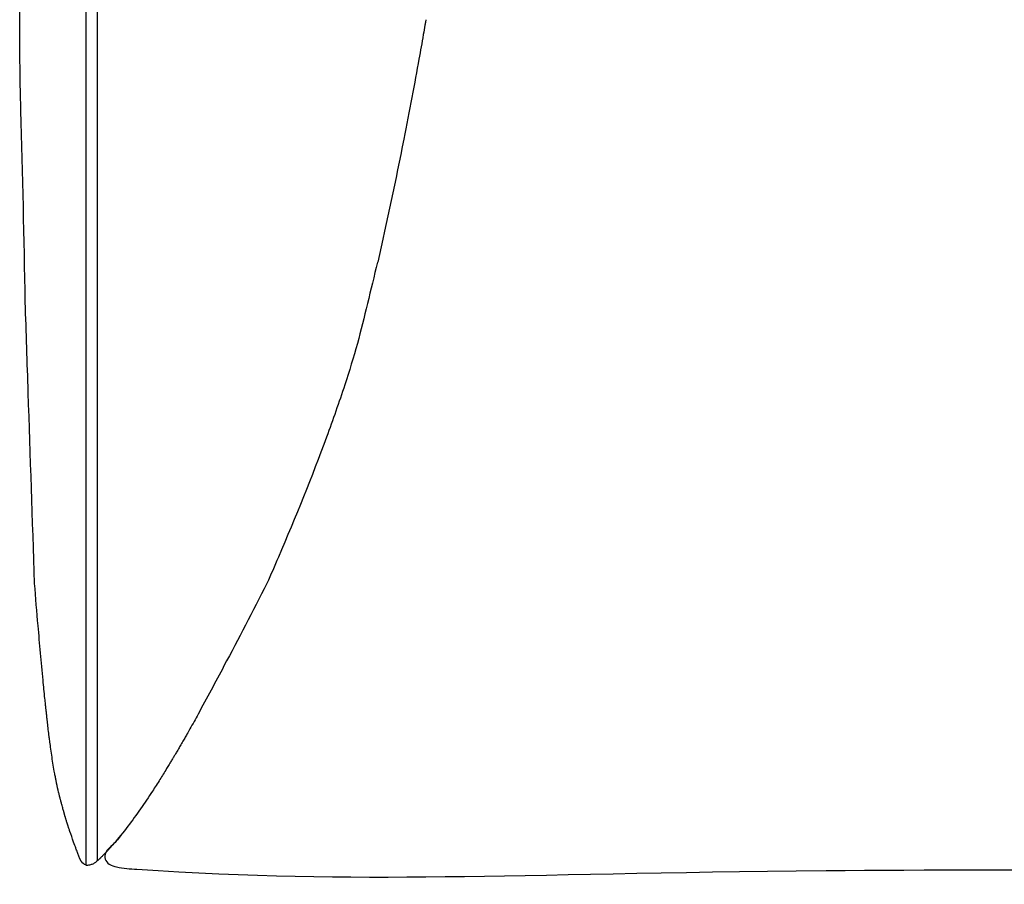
# Model space of a CAD drawing. Extents: x 190241 to 190481, y -197455 to -197353.
# Tile 1 of 3: x 190241 to 190292, y -197455 to -197409. Entities that reach past the tile are written whole.
import ezdxf

# ---------------------------------------------------------------- set-up
doc = ezdxf.new("R2010")
doc.units = 0
doc.header["$LTSCALE"] = 10
doc.layers.add('GIORGETTI', color=29, linetype='CONTINUOUS')

msp = doc.modelspace()

# ---------------------------------------------------------------- linework, layer by layer
at = {"layer": 'GIORGETTI'}
for points, knots in [([(190244.4208839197, -197453.642625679), (190244.4208839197, -197453.5960956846), (190244.4208839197, -197453.5495656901), (190244.4208839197, -197453.5030356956), (190244.4208839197, -197438.4084290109), (190244.4208839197, -197423.3138223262), (190244.4208839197, -197408.2192156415), (190244.4208839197, -197408.2192151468), (190244.4208839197, -197408.2192146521), (190244.4208839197, -197408.2192141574), (190244.4208839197, -197407.6564882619), (190244.4208839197, -197406.4407846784), (190244.4208839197, -197404.8990045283), (190244.4208839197, -197402.9408778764), (190244.4208839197, -197401.309879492), (190244.4208839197, -197399.3545476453), (190244.4208839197, -197397.4008498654), (190244.4208839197, -197395.779915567), (190244.4208839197, -197394.8125619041)], [-452.628817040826, -452.628817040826, -452.628817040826, -452.628817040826, -451.1984583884, -451.1984583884, -451.1984583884, 12.81838748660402, 12.81838748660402, 12.81838748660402, 12.81840269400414, 12.81840269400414, 12.81840269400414, 30.11691962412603, 50.19486604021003, 60.23383924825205, 90.35075887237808, 100.3897320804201, 120.4676784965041, 150.5845981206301, 150.5845981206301, 150.5845981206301, 150.5845981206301]), ([(190245.0208839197, -197453.4039490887), (190245.0208839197, -197453.3550209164), (190245.0208839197, -197453.3060927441), (190245.0208839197, -197453.0932504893), (190245.0208839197, -197452.9293364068), (190245.0208839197, -197452.4375941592), (190245.0208839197, -197452.1097659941), (190245.0208839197, -197451.1262814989), (190245.0208839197, -197450.4706251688), (190245.0208839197, -197448.5036561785), (190245.0208839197, -197447.1923435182), (190245.0208839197, -197443.2584055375), (190245.0208839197, -197440.635780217), (190245.0208839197, -197432.7679042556), (190245.0208839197, -197427.5226536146), (190245.0208839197, -197422.2404967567), (190245.0208839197, -197422.2035905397), (190245.0208839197, -197422.0928718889), (190245.0208839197, -197422.0190594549), (190245.0208839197, -197421.7976221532), (190245.0208839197, -197421.6499972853), (190245.0208839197, -197421.2071226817), (190245.0208839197, -197420.911872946), (190245.0208839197, -197420.026123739), (190245.0208839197, -197419.4356242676), (190245.0208839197, -197417.6641258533), (190245.0208839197, -197416.4831269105), (190245.0208839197, -197414.540601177), (190245.0208839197, -197413.7790743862), (190245.0208839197, -197411.4944940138), (190245.0208839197, -197409.9714404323), (190245.0208839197, -197408.4139977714), (190245.0208839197, -197408.3796086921), (190245.0208839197, -197408.3389510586), (190245.0208839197, -197408.3326825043), (190245.0208839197, -197408.3138768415), (190245.0208839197, -197408.301339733), (190245.0208839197, -197408.2826951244), (190245.0208839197, -197408.2765876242), (190245.0208839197, -197408.2582651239), (190245.0208839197, -197408.2460501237), (190245.0208839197, -197408.2303975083), (190245.0208839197, -197408.2269598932), (190245.0208839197, -197408.2226062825), (190245.0208839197, -197408.2216902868), (190245.0208839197, -197408.2198557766), (190245.0208839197, -197408.2189372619), (190245.0208839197, -197408.2171002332), (190245.0208839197, -197408.216181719), (190245.0208839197, -197408.2134261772), (190245.0208839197, -197408.21158915), (190245.0208839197, -197408.2060780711), (190245.0208839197, -197408.2024040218), (190245.0208839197, -197408.1913818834), (190245.0208839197, -197408.184033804), (190245.0208839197, -197408.1619896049), (190245.0208839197, -197408.1472935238), (190245.0208839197, -197408.1032054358), (190245.0208839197, -197408.0738135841), (190245.0208839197, -197407.9856386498), (190245.0208839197, -197407.9268561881), (190245.0208839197, -197407.7505112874), (190245.0208839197, -197407.6329513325), (190245.0208839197, -197407.2802814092), (190245.0208839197, -197407.0451813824), (190245.0208839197, -197406.3399211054), (190245.0208839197, -197405.8698006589), (190245.0208839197, -197405.3714392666), (190245.0208839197, -197405.3431453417), (190245.0208839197, -197405.2582641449), (190245.0208839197, -197405.2016774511), (190245.0208839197, -197405.0319196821), (190245.0208839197, -197404.9187509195), (190245.0208839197, -197404.7867252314), (190245.0208839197, -197404.7678653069), (190245.0208839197, -197404.7112857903), (190245.0208839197, -197404.6735664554), (190245.0208839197, -197404.6205308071), (190245.0208839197, -197404.6052142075), (190245.0208839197, -197404.5808191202), (190245.0208839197, -197404.5717405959), (190245.0208839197, -197404.5535835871), (190245.0208839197, -197404.5445051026), (190245.0208839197, -197404.51726971), (190245.0208839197, -197404.4991128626), (190245.0208839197, -197404.44464257), (190245.0208839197, -197404.4083293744), (190245.0208839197, -197404.2993908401), (190245.0208839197, -197404.2267665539), (190245.0208839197, -197404.0088983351), (190245.0208839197, -197403.8636590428), (190245.0208839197, -197403.4279631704), (190245.0208839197, -197403.1375285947), (190245.0208839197, -197402.2663404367), (190245.0208839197, -197401.6857024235), (190245.0208839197, -197401.0882986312), (190245.0208839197, -197401.0713054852), (190245.0208839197, -197401.0203266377), (190245.0208839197, -197400.9863415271), (190245.0208839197, -197400.8843886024), (190245.0208839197, -197400.8164231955), (190245.0208839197, -197400.6125369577), (190245.0208839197, -197400.4766261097), (190245.0208839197, -197400.325416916), (190245.0208839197, -197400.3101044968), (190245.0208839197, -197400.2641677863), (190245.0208839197, -197400.2335440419), (190245.0208839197, -197400.1416750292), (190245.0208839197, -197400.0804319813), (190245.0208839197, -197400.0005043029), (190245.0208839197, -197399.981816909), (190245.0208839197, -197399.9122454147), (190245.0208839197, -197399.8613631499), (190245.0208839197, -197399.8013084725), (190245.0208839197, -197399.792133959), (190245.0208839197, -197399.764610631), (190245.0208839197, -197399.7462620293), (190245.0208839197, -197399.720817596), (190245.0208839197, -197399.7137215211), (190245.0208839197, -197399.7009086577), (190245.0208839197, -197399.695191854), (190245.0208839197, -197399.6849987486), (190245.0208839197, -197399.6805224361), (190245.0208839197, -197399.6715698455), (190245.0208839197, -197399.6670935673), (190245.0208839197, -197399.6536647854), (190245.0208839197, -197399.6447123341), (190245.0208839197, -197399.6178551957), (190245.0208839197, -197399.5999507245), (190245.0208839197, -197399.5462382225), (190245.0208839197, -197399.5104311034), (190245.0208839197, -197399.4030137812), (190245.0208839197, -197399.3314076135), (190245.0208839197, -197399.1166083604), (190245.0208839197, -197398.9734345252), (190245.0208839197, -197398.5440148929), (190245.0208839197, -197398.2578709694), (190245.0208839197, -197397.4000456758), (190245.0208839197, -197396.8289707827), (190245.0208839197, -197395.7759390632), (190245.0208839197, -197395.2936066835), (190245.0208839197, -197394.8125619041)], [-450.1831320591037, -450.1831320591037, -450.1831320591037, -450.1831320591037, -448.6790520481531, -448.6790520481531, -443.6402393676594, -443.6402393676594, -433.5626140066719, -433.5626140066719, -413.4073632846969, -413.4073632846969, -373.0968618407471, -373.0968618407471, -292.4758589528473, -292.4758589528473, -131.2338531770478, -131.2338531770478, -130.0993349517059, -130.0993349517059, -127.830298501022, -127.830298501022, -123.2922255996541, -123.2922255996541, -114.2160797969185, -114.2160797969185, -96.0637881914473, -96.0637881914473, -59.75920498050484, -59.75920498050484, -36.34943572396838, -36.34943572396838, 10.47010278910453, 10.47010278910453, 11.52724276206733, 11.52724276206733, 11.71994170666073, 11.71994170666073, 12.10533959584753, 12.10533959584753, 12.2930876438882, 12.2930876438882, 12.66858373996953, 12.66858373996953, 12.77425799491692, 12.77425799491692, 12.802416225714, 12.802416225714, 12.83065188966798, 12.83065188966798, 12.85888755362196, 12.85888755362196, 12.91535888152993, 12.91535888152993, 13.02830153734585, 13.02830153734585, 13.25418684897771, 13.25418684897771, 13.70595747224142, 13.70595747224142, 14.60949871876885, 14.60949871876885, 16.4165812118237, 16.4165812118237, 20.03074619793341, 20.03074619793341, 27.25907617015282, 27.25907617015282, 41.71573611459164, 41.71573611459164, 42.58590610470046, 42.58590610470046, 44.3262460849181, 44.3262460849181, 47.80692604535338, 47.80692604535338, 48.38701057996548, 48.38701057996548, 49.54717964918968, 49.54717964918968, 50.01829273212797, 50.01829273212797, 50.29753465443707, 50.29753465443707, 50.57677657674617, 50.57677657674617, 51.13526042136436, 51.13526042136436, 52.25222811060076, 52.25222811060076, 54.48616348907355, 54.48616348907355, 58.95403424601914, 58.95403424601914, 67.88977575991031, 67.88977575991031, 85.76125878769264, 85.76125878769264, 86.28450265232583, 86.28450265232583, 87.33099038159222, 87.33099038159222, 89.42396584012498, 89.42396584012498, 93.60991675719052, 93.60991675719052, 94.08158268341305, 94.08158268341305, 95.0249145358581, 95.0249145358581, 96.9115782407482, 96.9115782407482, 97.4873026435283, 97.4873026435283, 99.05498148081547, 99.05498148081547, 99.33766180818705, 99.33766180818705, 99.90302246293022, 99.90302246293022, 100.1216728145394, 100.1216728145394, 100.2978258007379, 100.2978258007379, 100.4357564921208, 100.4357564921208, 100.5736871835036, 100.5736871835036, 100.8495485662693, 100.8495485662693, 101.4012713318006, 101.4012713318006, 102.5047168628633, 102.5047168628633, 104.7116079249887, 104.7116079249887, 109.1253900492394, 109.1253900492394, 117.9529542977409, 117.9529542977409, 135.6080827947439, 135.6080827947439, 150.5845981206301, 150.5845981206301, 150.5845981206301, 150.5845981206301]), ([(190241.2393453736, -197424.2222333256), (190241.182315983, -197420.8927873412), (190241.1132248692, -197417.557209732), (190240.9851960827, -197413.1883298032), (190240.9519138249, -197412.1526332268), (190240.9485718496, -197408.3147993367)], [0, 0, 0, 0, 10.00377206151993, 10.00377206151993, 13.112813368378, 13.112813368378, 13.112813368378, 13.112813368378]), ([(190262.1810747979, -197409.4712279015), (190262.1810666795, -197409.4712745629), (190262.1810585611, -197409.4713212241), (190262.181034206, -197409.4714612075), (190262.1810179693, -197409.4715545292), (190262.1809367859, -197409.4720211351), (190262.1808718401, -197409.4723944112), (190262.1806770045, -197409.4735142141), (190262.1805471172, -197409.4742607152), (190262.1798976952, -197409.4779930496), (190262.1793782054, -197409.4809783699), (190262.1778198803, -197409.4899326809), (190262.1767811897, -197409.4959000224), (190262.1716467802, -197409.5253921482), (190262.1675539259, -197409.5488846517), (190262.1525589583, -197409.634892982), (190262.1416771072, -197409.6971907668), (190262.1018815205, -197409.924602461), (190262.0731407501, -197410.0880323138), (190261.9655283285, -197410.6973009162), (190261.8942713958, -197411.0960667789), (190261.5977047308, -197412.7402743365), (190261.31498909, -197414.2541245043), (190260.6024282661, -197417.8506764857), (190260.150466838, -197419.9780427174), (190259.6619627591, -197422.1420343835)], [0, 0, 0, 0, 0.0001770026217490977, 0.0001770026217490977, 0.0005310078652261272, 0.0005310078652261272, 0.001947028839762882, 0.001947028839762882, 0.0047790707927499, 0.0047790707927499, 0.01610723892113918, 0.01610723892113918, 0.03876357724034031, 0.03876357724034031, 0.1281223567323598, 0.1281223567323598, 0.3664158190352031, 0.3664158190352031, 1.00196179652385, 1.00196179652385, 2.775051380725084, 2.775051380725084, 7.730127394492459, 7.730127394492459, 14.9835519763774, 14.9835519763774, 14.9835519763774, 14.9835519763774]), ([(190259.6482869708, -197422.1411305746), (190259.65449771, -197422.1413572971), (190259.6607005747, -197422.1416517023), (190259.6619254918, -197422.1419462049), (190259.6619598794, -197422.1420139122)], [334.6981612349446, 334.6981612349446, 334.6981612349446, 334.6981612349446, 348.4777719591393, 352.5915979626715, 352.5915979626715, 352.5915979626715, 352.5915979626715]), ([(190241.7268658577, -197438.9222332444), (190241.6168509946, -197435.5948463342), (190241.5066770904, -197432.272329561), (190241.3440412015, -197427.3767159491), (190241.2917098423, -197425.7999494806), (190241.2393870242, -197424.2222338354)], [0, 0, 0, 0, 10.00182834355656, 10.00182834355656, 14.74754769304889, 14.74754769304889, 14.74754769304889, 14.74754769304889]), ([(190257.9422917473, -197428.5477755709), (190257.6353239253, -197429.4638165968), (190257.3175687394, -197430.3690236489), (190256.2212999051, -197433.344754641), (190255.3728872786, -197435.447338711), (190254.2719055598, -197438.0079722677), (190254.0725470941, -197438.4654297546), (190253.8709733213, -197438.9222333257)], [0, 0, 0, 0, 3.029032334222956, 3.029032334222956, 9.926183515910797, 9.926183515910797, 11.42507356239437, 11.42507356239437, 11.42507356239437, 11.42507356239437]), ([(190257.9422917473, -197428.5477755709), (190257.9425490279, -197428.5470078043), (190257.9428015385, -197428.5462387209), (190257.9430868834, -197428.5453515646), (190257.9431243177, -197428.5452347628), (190257.943161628, -197428.5451179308)], [99.59362777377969, 99.59362777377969, 99.59362777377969, 99.59362777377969, 100.2414516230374, 100.2414516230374, 100.3396458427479, 100.3396458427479, 100.3396458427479, 100.3396458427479]), ([(190243.8809523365, -197452.7418526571), (190243.8803089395, -197452.7400071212), (190243.8792168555, -197452.7369077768), (190243.8580922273, -197452.6778188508), (190243.811058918, -197452.5489506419), (190243.6936455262, -197452.2219857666), (190243.6342797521, -197452.0508555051), (190243.5554930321, -197451.820624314), (190243.535104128, -197451.7605155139), (190243.5091762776, -197451.6838109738), (190243.5013693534, -197451.6612944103), (190243.4696640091, -197451.5659867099), (190243.4660241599, -197451.5550355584), (190243.4578738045, -197451.5303113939), (190243.4558533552, -197451.5241722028), (190243.4516522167, -197451.5113685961), (190243.4495317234, -197451.5048928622), (190243.4436820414, -197451.4869732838), (190243.4396077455, -197451.4744406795), (190243.4317662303, -197451.450174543), (190243.4279590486, -197451.4383359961), (190243.4197105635, -197451.4125516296), (190243.4152240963, -197451.3984381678), (190243.4043885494, -197451.3641424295), (190243.3981216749, -197451.3441165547), (190243.3814282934, -197451.2903109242), (190243.3713923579, -197451.2574269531), (190243.3565658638, -197451.208150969), (190243.3515268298, -197451.1912670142), (190243.3426558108, -197451.1613080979), (190243.3386713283, -197451.1477742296), (190243.3308614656, -197451.1210700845), (190243.3270221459, -197451.1078701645), (190243.320634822, -197451.085779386), (190243.3180902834, -197451.0769464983), (190243.3117855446, -197451.0549825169), (190243.3079932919, -197451.041696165), (190243.3015724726, -197451.0191032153), (190243.2987862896, -197451.0092581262), (190243.2934231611, -197450.9902570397), (190243.2908867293, -197450.9812370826), (190243.285536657, -197450.9621750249), (190243.2829585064, -197450.9529562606), (190243.2772463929, -197450.9325065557), (190243.2746336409, -197450.9231241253), (190243.268762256, -197450.9020404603), (190243.266885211, -197450.8952954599), (190243.2604216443, -197450.8721263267), (190243.2548243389, -197450.8521461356), (190243.2352566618, -197450.7822921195), (190243.2151687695, -197450.71031404), (190243.1728940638, -197450.5570463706), (190243.1513729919, -197450.4778024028), (190243.1369922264, -197450.4251667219), (190243.1348906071, -197450.4174949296), (190243.1279072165, -197450.3919660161), (190243.1252422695, -197450.3822219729), (190243.1182485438, -197450.3565763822), (190243.1138453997, -197450.3404101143), (190243.1052280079, -197450.3085541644), (190243.1020174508, -197450.2966558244), (190243.0940964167, -197450.2671737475), (190243.0890888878, -197450.2484484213), (190243.0795851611, -197450.2126680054), (190243.0750270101, -197450.1954127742), (190243.0678199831, -197450.1679670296), (190243.0650548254, -197450.1573970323), (190243.0599719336, -197450.1378985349), (190243.0575685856, -197450.1286442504), (190243.0514761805, -197450.1051088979), (190243.0479440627, -197450.0913820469), (190243.0375079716, -197450.050622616), (190243.0311020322, -197450.0253051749), (190243.0096587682, -197449.9397455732), (190242.99607315, -197449.8840212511), (190242.944019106, -197449.6656416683), (190242.9125018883, -197449.5238372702), (190242.8648741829, -197449.2917351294), (190242.8530822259, -197449.2329580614), (190242.8289278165, -197449.1090626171), (190242.8164710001, -197449.0437502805), (190242.7969593, -197448.9387137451), (190242.7904619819, -197448.903351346), (190242.7753640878, -197448.8203189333), (190242.7668538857, -197448.7728570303), (190242.7334935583, -197448.5841993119), (190242.7101921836, -197448.4465273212), (190242.6424365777, -197448.0292379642), (190242.598977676, -197447.7377777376), (190242.5463136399, -197447.3561368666), (190242.5318906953, -197447.2479165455), (190242.5077974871, -197447.0616638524), (190242.4984295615, -197446.9879172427), (190242.4742620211, -197446.7950035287), (190242.4595007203, -197446.674859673), (190242.4309884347, -197446.4371406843), (190242.417527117, -197446.3218518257), (190242.3983961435, -197446.1529588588), (190242.392635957, -197446.1015126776), (190242.3790767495, -197445.9795449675), (190242.3712732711, -197445.9086461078), (190242.3566932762, -197445.7763155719), (190242.3496026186, -197445.7122008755), (190242.3353698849, -197445.5833760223), (190242.3286331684, -197445.5222847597), (190242.3139726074, -197445.3883815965), (190242.3060049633, -197445.3149490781), (190242.2869986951, -197445.1373611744), (190242.2758774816, -197445.0313541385), (190242.2322092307, -197444.6080638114), (190242.2012786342, -197444.2918007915), (190242.0803598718, -197443.0245809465), (190241.9942860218, -197442.0849807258), (190241.8471307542, -197440.4082697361), (190241.7851738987, -197439.6676977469), (190241.7268571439, -197438.9222333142)], [0.9974353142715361, 0.9974353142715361, 0.9974353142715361, 0.9974353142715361, 1.19353764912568, 1.19353764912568, 3.281202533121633, 3.281202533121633, 6.878133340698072, 6.878133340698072, 7.972628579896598, 7.972628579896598, 8.794612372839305, 8.794612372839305, 8.910994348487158, 8.910994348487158, 8.943508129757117, 8.943508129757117, 8.970716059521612, 8.970716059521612, 9.012918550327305, 9.012918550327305, 9.049770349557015, 9.049770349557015, 9.094137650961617, 9.094137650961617, 9.16043726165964, 9.16043726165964, 9.277962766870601, 9.277962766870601, 9.341648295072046, 9.341648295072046, 9.38956981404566, 9.38956981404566, 9.431984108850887, 9.431984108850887, 9.459280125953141, 9.459280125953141, 9.500700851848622, 9.500700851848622, 9.53690395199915, 9.53690395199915, 9.578738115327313, 9.578738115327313, 9.63725853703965, 9.63725853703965, 9.730575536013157, 9.730575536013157, 9.897904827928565, 9.897904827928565, 10.30951692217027, 10.30951692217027, 10.92872197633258, 10.92872197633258, 11.8641610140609, 11.8641610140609, 12.08415113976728, 12.08415113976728, 12.18380563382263, 12.18380563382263, 12.28238202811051, 12.28238202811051, 12.33068848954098, 12.33068848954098, 12.39147380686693, 12.39147380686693, 12.4442078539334, 12.4442078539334, 12.4767161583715, 12.4767161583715, 12.50907793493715, 12.50907793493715, 12.56296392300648, 12.56296392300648, 12.67625541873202, 12.67625541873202, 12.96050380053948, 12.96050380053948, 13.81194148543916, 13.81194148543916, 14.07271413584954, 14.07271413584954, 14.30592293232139, 14.30592293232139, 14.4144658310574, 14.4144658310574, 14.56091210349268, 14.56091210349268, 15.00095350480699, 15.00095350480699, 15.88395598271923, 15.88395598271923, 16.23725001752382, 16.23725001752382, 16.45948665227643, 16.45948665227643, 16.82054159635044, 16.82054159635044, 17.18191594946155, 17.18191594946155, 17.33528365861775, 17.33528365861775, 17.55161696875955, 17.55161696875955, 17.76976538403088, 17.76976538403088, 17.95181671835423, 17.95181671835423, 18.17397974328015, 18.17397974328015, 18.50305375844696, 18.50305375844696, 19.49032047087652, 19.49032047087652, 22.45224779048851, 22.45224779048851, 24.70724639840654, 24.70724639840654, 24.70724639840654, 24.70724639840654]), ([(190253.8699418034, -197438.922254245), (190253.1257294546, -197440.3763936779), (190252.371094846, -197441.820524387), (190251.1752946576, -197444.0814140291), (190250.7273050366, -197444.9190846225), (190250.1315054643, -197446.0052220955), (190249.9902267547, -197446.2606694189), (190249.7945634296, -197446.6096994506), (190249.7437720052, -197446.6999000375), (190249.6541342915, -197446.8583166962), (190249.6151581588, -197446.9269972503), (190249.5326678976, -197447.0714069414), (190249.4888112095, -197447.1476570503), (190249.4219290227, -197447.2626285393), (190249.3983704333, -197447.3028778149), (190249.3535662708, -197447.3789014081), (190249.3317260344, -197447.4157097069), (190249.2868602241, -197447.490946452), (190249.2638123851, -197447.5294074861), (190249.2189290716, -197447.6041272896), (190249.1967381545, -197447.6409823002), (190249.1556574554, -197447.7092245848), (190249.1364042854, -197447.7412177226), (190249.0839234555, -197447.8286047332), (190249.0570783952, -197447.8735575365), (190248.9970761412, -197447.9746429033), (190248.965129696, -197448.0287462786), (190248.8993466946, -197448.140251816), (190248.8655942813, -197448.1975084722), (190248.8076688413, -197448.295201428), (190248.7849814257, -197448.3333251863), (190248.7179987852, -197448.4452807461), (190248.673308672, -197448.5192559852), (190248.5088007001, -197448.7895318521), (190248.3953501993, -197448.972529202), (190248.1484751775, -197449.3649167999), (190248.0165285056, -197449.5706246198), (190247.4852092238, -197450.3830535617), (190247.0568111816, -197451.0048427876), (190246.3569723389, -197451.9239484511), (190246.0993988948, -197452.241579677), (190245.831448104, -197452.5532471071), (190245.7928290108, -197452.597809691), (190245.7157412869, -197452.6854172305), (190245.6774785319, -197452.728366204), (190245.6038043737, -197452.8094963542), (190245.5678137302, -197452.8484775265), (190245.5034872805, -197452.9168234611), (190245.4755513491, -197452.9460445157), (190245.4013962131, -197453.0230980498), (190245.3610615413, -197453.0643604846), (190245.2900475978, -197453.1371796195), (190245.25953751, -197453.1684789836), (190245.2185465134, -197453.2108337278), (190245.2052980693, -197453.2245771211), (190245.181630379, -197453.2489504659), (190245.17514998, -197453.2556096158), (190245.161077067, -197453.2699957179), (190245.1532506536, -197453.2779580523), (190245.1375900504, -197453.2937598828), (190245.1295472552, -197453.3018076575), (190245.1146473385, -197453.3165723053), (190245.1075687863, -197453.3235138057), (190245.0739947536, -197453.3561169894), (190245.0530685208, -197453.3753965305), (190244.9979994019, -197453.4244534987), (190244.9688019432, -197453.4479715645), (190244.8927345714, -197453.5049238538), (190244.8504750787, -197453.5317111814), (190244.7526333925, -197453.5827004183), (190244.700217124, -197453.6049128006), (190244.5847786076, -197453.6389481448), (190244.5299633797, -197453.6533689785), (190244.435206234, -197453.6512549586)], [0, 0, 0, 0, 5.248746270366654, 5.248746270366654, 8.425579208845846, 8.425579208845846, 9.392753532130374, 9.392753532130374, 9.728285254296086, 9.728285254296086, 9.980304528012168, 9.980304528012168, 10.23969630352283, 10.23969630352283, 10.38036180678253, 10.38036180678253, 10.51234751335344, 10.51234751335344, 10.64459018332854, 10.64459018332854, 10.77715442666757, 10.77715442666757, 10.90942057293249, 10.90942057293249, 11.17420445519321, 11.17420445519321, 11.4374503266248, 11.4374503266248, 11.66228463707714, 11.66228463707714, 11.79448568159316, 11.79448568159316, 12.05725325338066, 12.05725325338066, 12.77478110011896, 12.77478110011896, 13.58175563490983, 13.58175563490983, 16.00555679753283, 16.00555679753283, 17.344589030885, 17.344589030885, 17.55266428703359, 17.55266428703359, 17.73683681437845, 17.73683681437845, 17.89501273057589, 17.89501273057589, 18.02898153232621, 18.02898153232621, 18.29605115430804, 18.29605115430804, 18.56143943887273, 18.56143943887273, 18.66180981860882, 18.66180981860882, 18.69486524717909, 18.69486524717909, 18.72824062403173, 18.72824062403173, 18.76167302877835, 18.76167302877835, 18.79477842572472, 18.79477842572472, 18.93010514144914, 18.93010514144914, 19.19413935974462, 19.19413935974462, 19.64888800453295, 19.64888800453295, 20.08994058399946, 20.08994058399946, 20.53773299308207, 20.53773299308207, 20.53773299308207, 20.53773299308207]), ([(190244.4209629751, -197453.5035516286), (190244.4208349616, -197453.502747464), (190244.4207248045, -197453.5019212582), (190244.4205997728, -197453.5004998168), (190244.4204818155, -197453.4987400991), (190244.4204527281, -197453.4968791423), (190244.4204668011, -197453.4943452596), (190244.420522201, -197453.4905051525), (190244.4205942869, -197453.4864973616), (190244.4205657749, -197453.4838074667), (190244.4205363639, -197453.4811674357), (190244.4205070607, -197453.4758190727), (190244.4205110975, -197453.4674338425), (190244.4205190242, -197453.4614847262), (190244.4205170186, -197453.4584015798), (190244.4205165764, -197453.4579938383), (190244.4205162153, -197453.4576972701), (190244.4205158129, -197453.4547999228), (190244.4205157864, -197453.4512451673), (190244.4205157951, -197453.4476210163), (190244.4205158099, -197453.4444912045), (190244.4205158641, -197453.439111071), (190244.4205160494, -197453.4303081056), (190244.4205163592, -197453.4201603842), (190244.4205167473, -197453.4096216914), (190244.4205171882, -197453.3986641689), (190244.4205176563, -197453.3872599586), (190244.420518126, -197453.3753812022), (190244.4205185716, -197453.3630000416), (190244.4205189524, -197453.3505886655), (190244.4205191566, -197453.3421509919), (190244.4205192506, -197453.3375861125), (190244.4205193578, -197453.3324794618), (190244.4205195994, -197453.3225878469), (190244.4205200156, -197453.3079793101), (190244.4205204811, -197453.2927324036), (190244.4205209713, -197453.2767945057), (190244.4205214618, -197453.2601129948), (190244.4205219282, -197453.2426352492), (190244.4205223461, -197453.2243086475), (190244.420522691, -197453.2050805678), (190244.4205229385, -197453.1848986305), (190244.4205230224, -197453.1707729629), (190244.4205230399, -197453.163533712)], [-233.2552369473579, -233.2552369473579, -233.2552369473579, -233.2552369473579, -232.6907199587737, -232.6907199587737, -232.3237365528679, -231.5616859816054, -231.5616859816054, -230.8277191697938, -229.3317017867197, -229.3036180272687, -229.3036180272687, -227.8356844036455, -226.3396670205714, -224.8436496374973, -224.7874821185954, -224.7874821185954, -224.6384858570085, -224.6384858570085, -223.3476322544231, -222.8973674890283, -222.8973674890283, -221.851614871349, -220.3555974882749, -218.8595801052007, -217.3635627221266, -215.8675453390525, -214.3715279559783, -212.8755105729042, -211.3794931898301, -209.8834758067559, -208.5612763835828, -208.5612763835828, -208.3874584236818, -206.8914410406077, -205.3954236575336, -203.8994062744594, -202.4033888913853, -200.9073715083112, -199.411354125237, -197.9153367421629, -196.4193193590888, -194.9233019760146, -193.4273383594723, -193.4273383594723, -193.4273383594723, -193.4273383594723])]:
    msp.add_open_spline(points, degree=3, knots=knots, dxfattribs=at)
for points in [[(190259.6482869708, -197422.1411305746), (190259.3038760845, -197423.5878160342), (190258.9417659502, -197425.0377501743), (190258.6055745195, -197426.3853163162)], [(190241.2393453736, -197424.2222333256), (190241.2393453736, -197424.2222333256), (190241.2393453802, -197424.2222333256), (190241.2393453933, -197424.2222333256)], [(190258.6045860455, -197426.3856870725), (190258.3937170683, -197427.1139275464), (190258.1716699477, -197427.8295759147), (190257.943161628, -197428.5451179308)]]:
    msp.add_open_spline(points, degree=3, dxfattribs=at)
at = {"layer": 'GIORGETTI', "ltscale": 10}
for points in [[(190246.2705194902, -197452.0257276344), (190245.813240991, -197452.5741293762), (190245.4503601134, -197452.9722203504), (190245.4104929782, -197453.3175313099), (190245.632438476, -197453.5822340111), (190246.011897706, -197453.7253142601), (190247.0741382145, -197453.8521612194), (190283.1078993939, -197453.9188754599), (190327.0634411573, -197454.0395395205), (190321.1591945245, -197453.9723757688), (190359.9730738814, -197453.9862258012)], [(190244.435206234, -197453.6512549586), (190244.2560645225, -197453.5263334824), (190243.9937010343, -197453.0287924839), (190243.9010140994, -197452.7922054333), (190243.8809523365, -197452.7418526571)]]:
    msp.add_spline(points, degree=3, dxfattribs=at)

doc.saveas('drawing.dxf')
